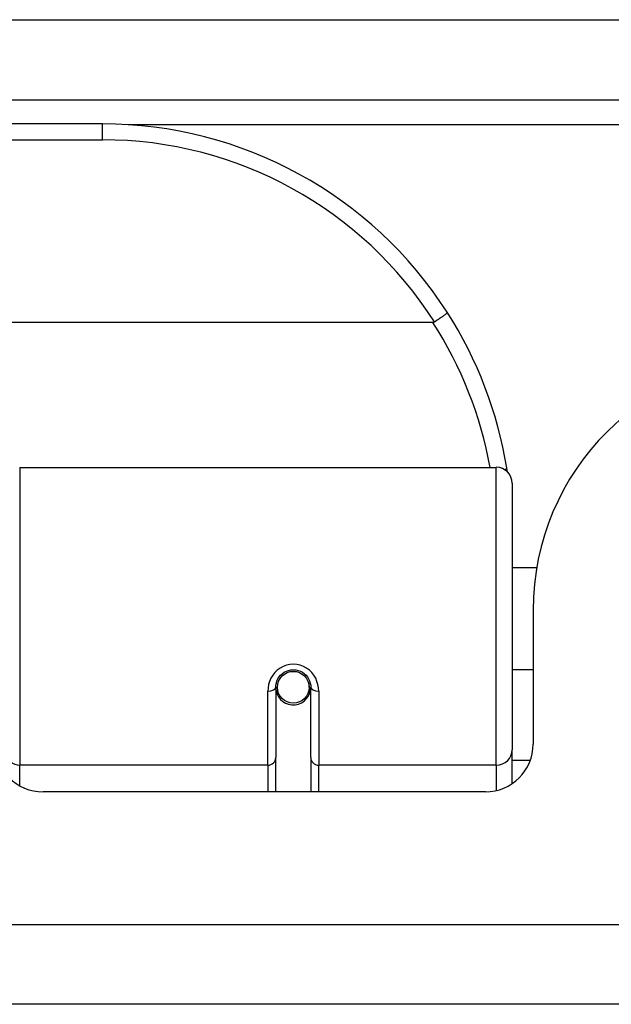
# Model space of a CAD drawing. Header units: inches. Extents: x 23 to 567, y 61 to 264.
# Tile 15 of 256: x 73.562 to 74.294, y 61.548 to 62.767. Entities that reach past the tile are written whole.
import ezdxf

# ---------------------------------------------------------------- set-up
doc = ezdxf.new("R2010")
doc.units = ezdxf.units.IN
doc.header["$MEASUREMENT"] = 0
doc.layers.add('Visible Edges(ANSI)', color=7, linetype='Continuous', lineweight=25)
doc.layers.add('Visible Tangent Edges(ANSI)', color=7, linetype='Continuous', lineweight=25)

msp = doc.modelspace()

# ---------------------------------------------------------------- linework, layer by layer
at = {"layer": 'Visible Edges(ANSI)'}
for p, q in [((23.3637, 62.6675), (77.1657, 62.6675)), ((73.6642, 62.6375), (72.1681, 62.6375)), ((74.073, 62.3919), (71.7593, 62.3919)), ((73.5618, 62.2125), (74.1514, 62.2125)), ((74.1711, 62.1929), (74.1711, 61.863)), ((74.2015, 62.088), (74.1711, 62.088)), ((74.1972, 62.036), (74.1972, 61.8701)), ((74.1972, 61.962), (74.1711, 61.962)), ((73.8788, 61.9404), (73.8788, 61.8534)), ((73.9216, 61.9447), (73.9197, 61.9443)), ((73.92, 61.938), (73.9219, 61.938)), ((73.9201, 61.9404), (73.9201, 61.9444)), ((73.9221, 61.8534), (73.9221, 61.9404)), ((73.8811, 61.9363), (73.8788, 61.9358)), ((73.8788, 61.811), (73.8788, 61.8534)), ((73.9221, 61.8534), (73.9221, 61.811)), ((74.1711, 61.8211), (74.1711, 61.863)), ((74.1381, 61.811), (73.5907, 61.811)), ((77.0672, 61.548), (23.4622, 61.548))]:
    msp.add_line(p, q, dxfattribs=at)
at = {"layer": 'Visible Edges(ANSI)', "flags": 128}
for points in [[(74.0908, 62.4044), (74.0908, 62.4043), (74.0908, 62.4041), (74.0907, 62.4039), (74.0905, 62.4037), (74.0902, 62.4034), (74.0899, 62.4031), (74.0895, 62.4027), (74.089, 62.4023), (74.0885, 62.4019), (74.0879, 62.4014), (74.0873, 62.4009), (74.0866, 62.4003), (74.0858, 62.3998), (74.085, 62.3992), (74.0842, 62.3986), (74.0833, 62.3979), (74.0823, 62.3973), (74.0814, 62.3966), (74.0804, 62.3959), (74.0794, 62.3952), (74.0783, 62.3945), (74.0773, 62.3938), (74.0762, 62.3931), (74.0751, 62.3924)], [(74.0751, 62.3924), (74.075, 62.3924), (74.0749, 62.3923), (74.0749, 62.3923), (74.0748, 62.3922), (74.0747, 62.3922), (74.0746, 62.3922), (74.0745, 62.3921), (74.0745, 62.3921), (74.0744, 62.3921), (74.0743, 62.3921), (74.0742, 62.392), (74.0741, 62.392), (74.074, 62.392), (74.0739, 62.392), (74.0739, 62.3919), (74.0738, 62.3919), (74.0737, 62.3919), (74.0736, 62.3919), (74.0735, 62.3919), (74.0734, 62.3919), (74.0733, 62.3919), (74.0732, 62.3919), (74.0731, 62.3919), (74.073, 62.3919)], [(74.1653, 62.2068), (74.1653, 62.207), (74.1653, 62.2072), (74.1652, 62.2074), (74.1652, 62.2076), (74.1652, 62.2078), (74.1651, 62.208), (74.1651, 62.2082), (74.1651, 62.2084), (74.165, 62.2086), (74.165, 62.2088), (74.165, 62.2091), (74.1649, 62.2093), (74.1649, 62.2095), (74.1649, 62.2097), (74.1648, 62.2099), (74.1648, 62.2101), (74.1648, 62.2103), (74.1647, 62.2105), (74.1647, 62.2107), (74.1647, 62.2109), (74.1646, 62.2111), (74.1646, 62.2113), (74.1646, 62.2116), (74.1645, 62.2118)], [(73.8788, 61.9404), (73.8789, 61.943), (73.8794, 61.9456), (73.8802, 61.9482), (73.8814, 61.9507), (73.8829, 61.9531), (73.8847, 61.9553), (73.8868, 61.9572), (73.8892, 61.9589), (73.8918, 61.9602), (73.8946, 61.9612), (73.8975, 61.9618), (73.9004, 61.962), (73.9034, 61.9618), (73.9063, 61.9612), (73.9091, 61.9602), (73.9117, 61.9589), (73.9141, 61.9572), (73.9162, 61.9552), (73.9179, 61.9531), (73.9194, 61.9507), (73.9206, 61.9482), (73.9214, 61.9456), (73.9219, 61.943), (73.9221, 61.9404)]]:
    msp.add_lwpolyline(points, dxfattribs=at)
at = {"layer": 'Visible Edges(ANSI)'}
msp.add_circle((73.9004, 61.9404), 0.0197, dxfattribs=at)
for centre, radius, start, end in [((73.6642, 62.1307), 0.5069, 32.6858, 90), ((73.6642, 62.1307), 0.5069, 9.2068, 32.6858), ((74.5092, 62.036), 0.312, 90, 180), ((74.1514, 62.1929), 0.0197, 0, 90), ((73.9004, 61.9404), 0.0217, 191.8292, 0), ((73.5907, 61.8701), 0.0591, 180, 270), ((74.1381, 61.8701), 0.0591, 270, 0)]:
    msp.add_arc(centre, radius, start, end, dxfattribs=at)
at = {"layer": 'Visible Tangent Edges(ANSI)'}
for p, q in [((23.3637, 62.7665), (76.3985, 62.7665)), ((73.6642, 62.6179), (73.6642, 62.6375)), ((76.2665, 62.6365), (73.696, 62.6365)), ((72.1681, 62.6179), (73.6642, 62.6179)), ((73.5618, 62.2125), (73.5618, 61.8439)), ((74.1514, 61.8439), (74.1514, 62.2125)), ((73.8689, 61.8439), (73.8689, 61.9357)), ((73.9319, 61.9357), (73.9319, 61.8439)), ((73.8689, 61.8439), (73.5618, 61.8439)), ((73.5618, 61.8186), (73.5618, 61.8439)), ((73.8689, 61.8439), (73.8689, 61.811)), ((74.1514, 61.8439), (73.9319, 61.8439)), ((73.9319, 61.811), (73.9319, 61.8439)), ((74.1514, 61.8439), (74.1514, 61.8125)), ((74.1711, 61.8503), (74.1937, 61.8503)), ((23.4622, 61.647), (77.0672, 61.647))]:
    msp.add_line(p, q, dxfattribs=at)
at = {"layer": 'Visible Tangent Edges(ANSI)', "flags": 128}
msp.add_lwpolyline([(73.9319, 61.9357), (73.9317, 61.9397), (73.9309, 61.9437), (73.9297, 61.9477), (73.9281, 61.9515), (73.9259, 61.9552), (73.9233, 61.9585), (73.9203, 61.9615), (73.9168, 61.964), (73.913, 61.9661), (73.909, 61.9677), (73.9047, 61.9686), (73.9004, 61.9689), (73.8962, 61.9686), (73.8919, 61.9677), (73.8879, 61.9662), (73.8841, 61.9641), (73.8806, 61.9616), (73.8775, 61.9585), (73.8749, 61.9552), (73.8727, 61.9516), (73.871, 61.9477), (73.8699, 61.9438), (73.8691, 61.9397), (73.8689, 61.9357)], dxfattribs=at)
at = {"layer": 'Visible Tangent Edges(ANSI)'}
for centre, start, end in [((73.6642, 62.1307), 32.4989, 90), ((73.6642, 62.1269), 10.1223, 32.9448)]:
    msp.add_arc(centre, 0.4872, start, end, dxfattribs=at)
for centre, major_axis, ratio, start_param, end_param in [((74.1451, 62.2086), (0.0194, 0.0031), 0.187438, 5.738696, 6.283185), ((73.8689, 61.9404), (0.00984, 0), 0.476565, 4.712389, 6.283185), ((73.9319, 61.9404), (-0.00984, 0), 0.476565, 0, 1.570796), ((73.5618, 61.8591), (-0.0157, 0), 0.965926, 0, 1.570796), ((73.8689, 61.8534), (0.00984, 0), 0.965926, 4.712389, 6.283185), ((73.9319, 61.8534), (-0.00984, 0), 0.965926, 0, 1.570796), ((74.1514, 61.863), (0.0197, 0), 0.965926, 4.712389, 6.283185)]:
    msp.add_ellipse(centre, major_axis=major_axis, ratio=ratio, start_param=start_param, end_param=end_param, dxfattribs=at)

doc.saveas('drawing.dxf')
